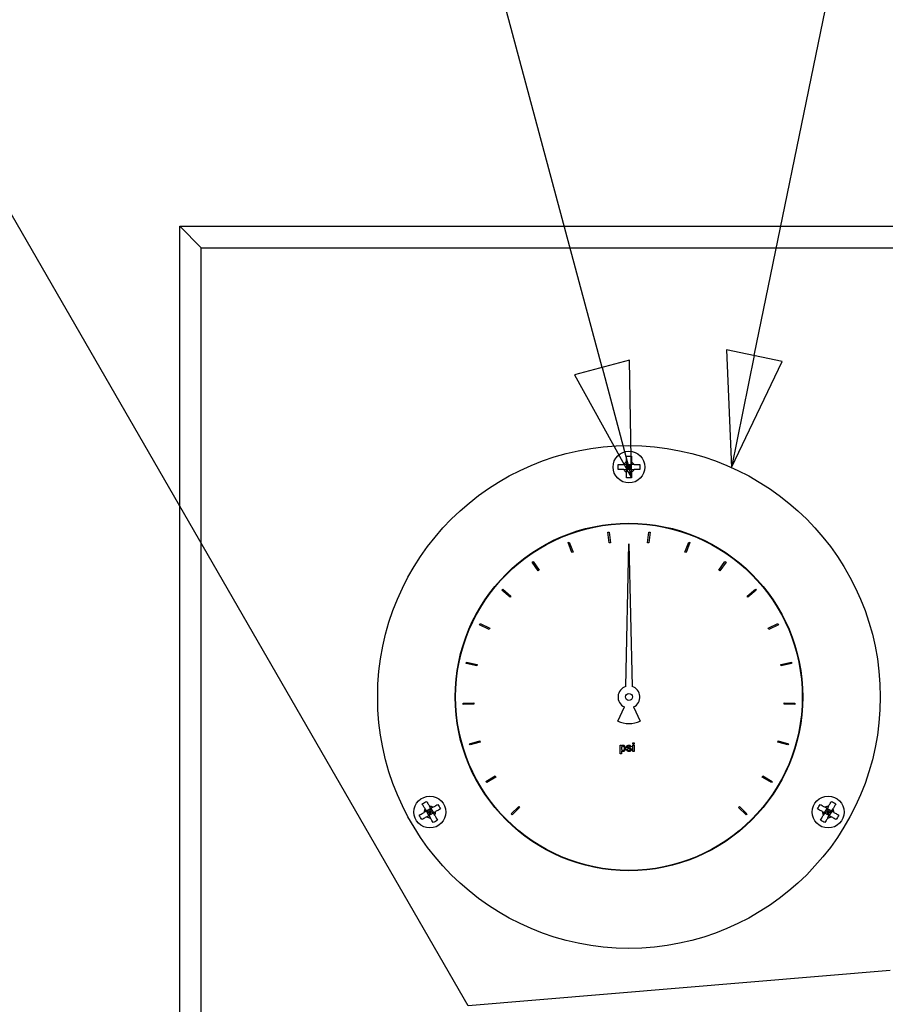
# Paper-space layout 'SHEET_3' of a CAD drawing. Header units: inches. Extents: x 3 to 360, y 8 to 227.
# Tile 36 of 117: x 34 to 44, y 187 to 199. Entities that reach past the tile are written whole.
import ezdxf

# ---------------------------------------------------------------- set-up
doc = ezdxf.new("R2010")
doc.units = ezdxf.units.IN
doc.header["$LTSCALE"] = 10.666667
doc.header["$MEASUREMENT"] = 0
doc.layers.get('0').update_dxf_attribs({"lineweight": 25})
doc.layers.add('DIMEN', color=7, linetype='Continuous', lineweight=25)
doc.styles.add('Current-ANSI', font='arial.ttf')

# ---------------------------------------------------------------- blocks, each defined once
blk = doc.blocks.new('Balloon87')
at = {"layer": 'DIMEN', "linetype": 'Continuous', "lineweight": 25}
for p, q in [((3.9759, 18.2699), (4.0592, 18.6758)), ((4.2581, 18.2572), (4.1451, 18.6787)), ((3.9453, 18.2761), (3.9508, 18.1474)), ((4.0065, 18.2636), (3.9453, 18.2761)), ((3.9759, 18.2699), (3.9508, 18.1474)), ((3.9508, 18.1474), (4.0065, 18.2636)), ((4.2883, 18.2652), (4.2279, 18.2491)), ((4.2904, 18.1364), (4.2883, 18.2652)), ((4.2581, 18.2572), (4.2904, 18.1364)), ((4.2279, 18.2491), (4.2904, 18.1364))]:
    blk.add_line(p, q, dxfattribs=at)
at = {"layer": 'DIMEN', "linetype": 'Continuous', "lineweight": 25, "flags": 128}
for points in [[(3.9453, 18.2761), (3.9508, 18.1474), (4.0065, 18.2636), (3.9453, 18.2761)], [(4.2279, 18.2491), (4.2904, 18.1364), (4.2883, 18.2652), (4.2279, 18.2491)]]:
    blk.add_lwpolyline(points, dxfattribs=at)
at = {"layer": 'DIMEN'}
blk.add_circle((4.0968, 18.8591), 0.1875, dxfattribs=at)
for points in [[(3.9453, 18.2761), (3.9508, 18.1474), (4.0065, 18.2636), (3.9453, 18.2761)], [(4.2279, 18.2491), (4.2904, 18.1364), (4.2883, 18.2652), (4.2279, 18.2491)]]:
    blk.add_solid(points, dxfattribs=at)
at = {"layer": 'DIMEN', "insert": (4.0968, 18.8602), "char_height": 0.125, "attachment_point": 5, "style": 'Current-ANSI'}
blk.add_mtext('3', dxfattribs=at)
blk = doc.blocks.new('Balloon100')
at = {"layer": 'DIMEN', "linetype": 'Continuous', "lineweight": 25}
for p, q in [((3.8091, 18.2568), (3.5643, 19.1706)), ((3.8393, 18.2649), (3.7789, 18.2487)), ((3.8415, 18.136), (3.8393, 18.2649)), ((3.8091, 18.2568), (3.8415, 18.136)), ((3.7789, 18.2487), (3.8415, 18.136))]:
    blk.add_line(p, q, dxfattribs=at)
at = {"layer": 'DIMEN', "linetype": 'Continuous', "lineweight": 25, "flags": 128}
blk.add_lwpolyline([(3.7789, 18.2487), (3.8415, 18.136), (3.8393, 18.2649), (3.7789, 18.2487)], dxfattribs=at)
at = {"layer": 'DIMEN'}
blk.add_solid([(3.7789, 18.2487), (3.8415, 18.136), (3.8393, 18.2649), (3.7789, 18.2487)], dxfattribs=at)
blk = doc.blocks.new('Balloon147')
at = {"layer": 'DIMEN', "linetype": 'Continuous', "lineweight": 25}
for p, q in [((3.6624, 17.5577), (3.0502, 18.6181)), ((3.6624, 17.5577), (3.0502, 18.6181)), ((4.1249, 17.5964), (3.6624, 17.5577))]:
    blk.add_line(p, q, dxfattribs=at)

psp = doc.layouts.new('SHEET_3')

# ---------------------------------------------------------------- linework, layer by layer
for p, q in [((35.695, 196.39), (35.945, 196.14)), ((35.695, 154.827), (35.695, 196.39)), ((35.945, 196.14), (35.695, 196.39)), ((35.695, 196.39), (59.695, 196.39)), ((35.945, 172.64), (35.945, 196.14)), ((35.945, 196.14), (59.445, 196.14)), ((40.945, 193.577), (40.915, 193.607)), ((40.915, 193.607), (40.915, 193.547)), ((40.915, 193.607), (40.975, 193.607)), ((40.915, 193.577), (40.945, 193.577)), ((40.915, 193.547), (40.945, 193.577)), ((40.975, 193.547), (40.915, 193.547)), ((40.945, 193.607), (40.945, 193.577)), ((40.975, 193.607), (40.945, 193.577)), ((40.945, 193.577), (40.975, 193.577)), ((40.945, 193.577), (40.945, 193.547)), ((40.945, 193.577), (40.975, 193.547)), ((40.975, 193.547), (40.975, 193.607)), ((40.698, 192.815), (40.713, 192.816)), ((40.713, 192.691), (40.698, 192.815)), ((40.713, 192.816), (40.728, 192.692)), ((41.163, 192.692), (41.178, 192.816)), ((41.178, 192.816), (41.193, 192.815)), ((41.193, 192.815), (41.178, 192.691)), ((40.233, 192.695), (40.247, 192.7)), ((40.278, 192.578), (40.233, 192.695)), ((40.247, 192.7), (40.292, 192.584)), ((40.728, 192.692), (40.713, 192.691)), ((40.907, 191.011), (40.945, 192.679)), ((40.945, 192.679), (40.984, 191.011)), ((41.178, 192.691), (41.163, 192.692)), ((41.599, 192.584), (41.644, 192.7)), ((41.658, 192.695), (41.613, 192.578)), ((41.644, 192.7), (41.658, 192.695)), ((40.292, 192.584), (40.278, 192.578)), ((41.613, 192.578), (41.599, 192.584)), ((39.812, 192.465), (39.824, 192.473)), ((39.884, 192.363), (39.812, 192.465)), ((39.824, 192.473), (39.896, 192.372)), ((39.896, 192.372), (39.884, 192.363)), ((41.994, 192.372), (42.067, 192.473)), ((42.007, 192.363), (41.994, 192.372)), ((42.079, 192.465), (42.007, 192.363)), ((42.067, 192.473), (42.079, 192.465)), ((39.46, 192.138), (39.469, 192.15)), ((39.555, 192.057), (39.46, 192.138)), ((39.469, 192.15), (39.565, 192.069)), ((42.326, 192.069), (42.422, 192.15)), ((42.431, 192.138), (42.336, 192.057)), ((42.422, 192.15), (42.431, 192.138)), ((39.565, 192.069), (39.555, 192.057)), ((42.336, 192.057), (42.326, 192.069)), ((39.199, 191.735), (39.205, 191.749)), ((39.311, 191.68), (39.199, 191.735)), ((39.205, 191.749), (39.318, 191.694)), ((39.318, 191.694), (39.311, 191.68)), ((42.573, 191.694), (42.686, 191.749)), ((42.58, 191.68), (42.573, 191.694)), ((42.692, 191.735), (42.58, 191.68)), ((42.686, 191.749), (42.692, 191.735)), ((39.044, 191.281), (39.048, 191.295)), ((39.167, 191.255), (39.044, 191.281)), ((39.048, 191.295), (39.17, 191.27)), ((39.17, 191.27), (39.167, 191.255)), ((42.721, 191.27), (42.843, 191.295)), ((42.724, 191.255), (42.721, 191.27)), ((42.846, 191.281), (42.724, 191.255)), ((42.843, 191.295), (42.846, 191.281)), ((39.006, 190.817), (39.131, 190.822)), ((39.007, 190.802), (39.006, 190.817)), ((39.132, 190.807), (39.007, 190.802)), ((39.131, 190.822), (39.132, 190.807)), ((40.814, 190.607), (40.892, 190.774)), ((40.999, 190.774), (41.077, 190.607)), ((42.759, 190.807), (42.76, 190.822)), ((42.884, 190.802), (42.759, 190.807)), ((42.76, 190.822), (42.885, 190.817)), ((42.885, 190.817), (42.884, 190.802)), ((39.083, 190.343), (39.203, 190.379)), ((39.088, 190.329), (39.083, 190.343)), ((39.207, 190.364), (39.088, 190.329)), ((39.203, 190.379), (39.207, 190.364)), ((40.843, 190.226), (40.843, 190.326)), ((40.843, 190.326), (40.856, 190.326)), ((40.856, 190.326), (40.856, 190.314)), ((40.971, 190.307), (40.958, 190.306)), ((40.991, 190.34), (40.991, 190.353)), ((40.991, 190.353), (41.004, 190.353)), ((41.004, 190.34), (40.991, 190.34)), ((40.991, 190.253), (40.991, 190.326)), ((40.991, 190.326), (41.004, 190.326)), ((41.004, 190.353), (41.004, 190.34)), ((41.004, 190.326), (41.004, 190.253)), ((42.684, 190.364), (42.688, 190.379)), ((42.803, 190.329), (42.684, 190.364)), ((42.688, 190.379), (42.808, 190.343)), ((42.808, 190.343), (42.803, 190.329)), ((40.856, 190.226), (40.843, 190.226)), ((40.856, 190.262), (40.856, 190.226)), ((40.916, 190.275), (40.929, 190.277)), ((41.004, 190.253), (40.991, 190.253)), ((39.274, 189.903), (39.382, 189.967)), ((39.389, 189.954), (39.282, 189.89)), ((39.382, 189.967), (39.389, 189.954)), ((42.501, 189.954), (42.509, 189.967)), ((42.609, 189.89), (42.501, 189.954)), ((42.509, 189.967), (42.617, 189.903)), ((39.282, 189.89), (39.274, 189.903)), ((42.617, 189.903), (42.609, 189.89)), ((39.568, 189.523), (39.656, 189.611)), ((39.656, 189.611), (39.667, 189.6)), ((42.224, 189.6), (42.235, 189.611)), ((42.235, 189.611), (42.323, 189.523)), ((38.629, 189.587), (38.577, 189.557)), ((38.577, 189.557), (38.618, 189.546)), ((38.607, 189.505), (38.577, 189.557)), ((38.592, 189.531), (38.618, 189.546)), ((38.618, 189.546), (38.603, 189.572)), ((38.618, 189.546), (38.607, 189.505)), ((38.607, 189.505), (38.659, 189.535)), ((38.618, 189.546), (38.629, 189.587)), ((38.618, 189.546), (38.644, 189.561)), ((38.633, 189.52), (38.618, 189.546)), ((38.659, 189.535), (38.618, 189.546)), ((38.629, 189.587), (38.659, 189.535)), ((39.578, 189.512), (39.568, 189.523)), ((39.667, 189.6), (39.578, 189.512)), ((42.313, 189.512), (42.224, 189.6)), ((42.323, 189.523), (42.313, 189.512)), ((43.232, 189.535), (43.262, 189.587)), ((43.273, 189.546), (43.232, 189.535)), ((43.232, 189.535), (43.284, 189.505)), ((43.273, 189.546), (43.247, 189.561)), ((43.273, 189.546), (43.258, 189.52)), ((43.314, 189.557), (43.262, 189.587)), ((43.262, 189.587), (43.273, 189.546)), ((43.288, 189.572), (43.273, 189.546)), ((43.273, 189.546), (43.314, 189.557)), ((43.299, 189.531), (43.273, 189.546)), ((43.284, 189.505), (43.273, 189.546)), ((43.314, 189.557), (43.284, 189.505))]:
    psp.add_line(p, q)
for centre, radius in [((40.945, 190.89), 2.937), ((40.945, 193.577), 0.186), ((40.945, 190.89), 2.031), ((40.945, 190.89), 2.026), ((40.945, 190.89), 0.0402), ((38.618, 189.546), 0.186), ((43.273, 189.546), 0.186)]:
    psp.add_circle(centre, radius)
for centre, radius, start, end in [((40.945, 193.577), 0.0665, 116.8161, 153.1839), ((40.945, 193.577), 0.0665, 26.8161, 63.1839), ((40.945, 193.577), 0.0665, 206.8161, 243.1839), ((40.945, 193.577), 0.0665, 296.8161, 333.1839), ((40.945, 190.89), 0.128, 107.496, 245), ((40.945, 190.89), 0.128, 295, 72.504), ((40.945, 190.89), 0.311, 245, 295), ((38.618, 189.546), 0.0665, 56.8161, 93.1839), ((43.273, 189.546), 0.0665, 86.8161, 123.1839), ((38.618, 189.546), 0.0665, 146.8161, 183.1839), ((38.618, 189.546), 0.0665, 236.8161, 273.1839), ((38.618, 189.546), 0.0665, 326.8161, 3.1839), ((43.273, 189.546), 0.0665, 176.8161, 213.1839), ((43.273, 189.546), 0.0665, 266.8161, 303.1839), ((43.273, 189.546), 0.0665, 356.8161, 33.1839)]:
    psp.add_arc(centre, radius, start, end)
for points, knots in [([(40.915, 193.703), (40.926, 193.704), (40.936, 193.704), (40.945, 193.704), (40.955, 193.704), (40.965, 193.704), (40.975, 193.703)], [-0.073398, -0.073398, -0.073398, -0.073398, 0, 0, 0, 0.073398, 0.073398, 0.073398, 0.073398]), ([(40.915, 193.636), (40.915, 193.649), (40.915, 193.662), (40.915, 193.685), (40.915, 193.694), (40.915, 193.703)], [0.1417473, 0.1417473, 0.1417473, 0.1417473, 0.2356694, 0.2356694, 0.3031973, 0.3031973, 0.3031973, 0.3031973]), ([(40.975, 193.703), (40.975, 193.694), (40.975, 193.685), (40.975, 193.662), (40.975, 193.649), (40.975, 193.636)], [-0.3031973, -0.3031973, -0.3031973, -0.3031973, -0.2356694, -0.2356694, -0.1417473, -0.1417473, -0.1417473, -0.1417473]), ([(40.82, 193.547), (40.819, 193.557), (40.818, 193.567), (40.818, 193.577), (40.818, 193.587), (40.819, 193.597), (40.82, 193.607)], [-0.073398, -0.073398, -0.073398, -0.073398, 0, 0, 0, 0.073398, 0.073398, 0.073398, 0.073398]), ([(40.82, 193.607), (40.828, 193.607), (40.838, 193.607), (40.86, 193.607), (40.874, 193.607), (40.886, 193.607)], [-0.3031973, -0.3031973, -0.3031973, -0.3031973, -0.2356694, -0.2356694, -0.1417473, -0.1417473, -0.1417473, -0.1417473]), ([(40.886, 193.547), (40.874, 193.547), (40.86, 193.547), (40.838, 193.547), (40.828, 193.547), (40.82, 193.547)], [0.1417473, 0.1417473, 0.1417473, 0.1417473, 0.2356694, 0.2356694, 0.3031973, 0.3031973, 0.3031973, 0.3031973]), ([(40.915, 193.451), (40.915, 193.46), (40.915, 193.469), (40.915, 193.492), (40.915, 193.505), (40.915, 193.518)], [-0.3031973, -0.3031973, -0.3031973, -0.3031973, -0.2356694, -0.2356694, -0.1417473, -0.1417473, -0.1417473, -0.1417473]), ([(40.975, 193.518), (40.975, 193.505), (40.975, 193.492), (40.975, 193.469), (40.975, 193.46), (40.975, 193.451)], [0.1417473, 0.1417473, 0.1417473, 0.1417473, 0.2356694, 0.2356694, 0.3031973, 0.3031973, 0.3031973, 0.3031973]), ([(41.005, 193.607), (41.017, 193.607), (41.031, 193.607), (41.053, 193.607), (41.063, 193.607), (41.071, 193.607)], [0.1417473, 0.1417473, 0.1417473, 0.1417473, 0.2356694, 0.2356694, 0.3031973, 0.3031973, 0.3031973, 0.3031973]), ([(41.071, 193.547), (41.063, 193.547), (41.053, 193.547), (41.031, 193.547), (41.017, 193.547), (41.005, 193.547)], [-0.3031973, -0.3031973, -0.3031973, -0.3031973, -0.2356694, -0.2356694, -0.1417473, -0.1417473, -0.1417473, -0.1417473]), ([(41.071, 193.607), (41.072, 193.597), (41.073, 193.587), (41.073, 193.577), (41.073, 193.567), (41.072, 193.557), (41.071, 193.547)], [-0.073398, -0.073398, -0.073398, -0.073398, 0, 0, 0, 0.073398, 0.073398, 0.073398, 0.073398]), ([(40.975, 193.451), (40.965, 193.45), (40.955, 193.45), (40.945, 193.45), (40.936, 193.45), (40.926, 193.45), (40.915, 193.451)], [-0.073398, -0.073398, -0.073398, -0.073398, 0, 0, 0, 0.073398, 0.073398, 0.073398, 0.073398]), ([(40.856, 190.314), (40.858, 190.317), (40.861, 190.319), (40.866, 190.323), (40.868, 190.325), (40.872, 190.327), (40.874, 190.327), (40.876, 190.327)], [0, 0, 0, 0, 0.02008113, 0.02008113, 0.03134175, 0.03134175, 0.04158961, 0.04158961, 0.04158961, 0.04158961]), ([(40.875, 190.316), (40.873, 190.316), (40.872, 190.315), (40.869, 190.314), (40.868, 190.313), (40.864, 190.31), (40.862, 190.308), (40.859, 190.303), (40.858, 190.3), (40.857, 190.295), (40.856, 190.292), (40.856, 190.289)], [0, 0, 0, 0, 0.01030096, 0.01030096, 0.02382711, 0.02382711, 0.04396093, 0.04396093, 0.06383483, 0.06383483, 0.08336605, 0.08336605, 0.08336605, 0.08336605]), ([(40.893, 190.29), (40.893, 190.293), (40.892, 190.296), (40.89, 190.303), (40.888, 190.307), (40.884, 190.311), (40.883, 190.313), (40.88, 190.315), (40.879, 190.315), (40.877, 190.316), (40.876, 190.316), (40.875, 190.316)], [0, 0, 0, 0, 0.02328501, 0.02328501, 0.05371083, 0.05371083, 0.07254537, 0.07254537, 0.08127425, 0.08127425, 0.08978115, 0.08978115, 0.08978115, 0.08978115]), ([(40.876, 190.327), (40.878, 190.327), (40.88, 190.327), (40.884, 190.326), (40.887, 190.325), (40.893, 190.321), (40.896, 190.318), (40.901, 190.311), (40.903, 190.307), (40.905, 190.298), (40.906, 190.294), (40.906, 190.29)], [0, 0, 0, 0, 0.01297392, 0.01297392, 0.02976909, 0.02976909, 0.04981851, 0.04981851, 0.07069722, 0.07069722, 0.09133475, 0.09133475, 0.09133475, 0.09133475]), ([(40.917, 190.306), (40.917, 190.308), (40.918, 190.31), (40.919, 190.313), (40.92, 190.316), (40.922, 190.319), (40.924, 190.321), (40.925, 190.322)], [0, 0, 0, 0, 0.01194979, 0.01194979, 0.02671676, 0.02671676, 0.04156343, 0.04156343, 0.04156343, 0.04156343]), ([(40.946, 190.283), (40.94, 190.285), (40.932, 190.287), (40.923, 190.294), (40.921, 190.296), (40.919, 190.299), (40.918, 190.301), (40.917, 190.304), (40.917, 190.305), (40.917, 190.306)], [0, 0, 0, 0, 0.0472126, 0.0472126, 0.0724338, 0.0724338, 0.0919175, 0.0919175, 0.1110495, 0.1110495, 0.1110495, 0.1110495]), ([(40.925, 190.322), (40.926, 190.323), (40.928, 190.324), (40.934, 190.326), (40.939, 190.327), (40.943, 190.327)], [0, 0, 0, 0, 0.01117517, 0.01117517, 0.03636815, 0.03636815, 0.03636815, 0.03636815]), ([(40.944, 190.316), (40.942, 190.316), (40.94, 190.316), (40.936, 190.314), (40.934, 190.314), (40.932, 190.312), (40.932, 190.311), (40.931, 190.31), (40.931, 190.309), (40.93, 190.308), (40.93, 190.308), (40.93, 190.308)], [0, 0, 0, 0, 0.01457017, 0.01457017, 0.03004705, 0.03004705, 0.0388717, 0.0388717, 0.04292693, 0.04292693, 0.04689858, 0.04689858, 0.04689858, 0.04689858]), ([(40.93, 190.308), (40.93, 190.307), (40.93, 190.306), (40.931, 190.305), (40.931, 190.304), (40.932, 190.304)], [0, 0, 0, 0, 0.00523905, 0.00523905, 0.01050232, 0.01050232, 0.01050232, 0.01050232]), ([(40.932, 190.304), (40.932, 190.303), (40.933, 190.303), (40.934, 190.302), (40.935, 190.301), (40.936, 190.301)], [0, 0, 0, 0, 0.00622765, 0.00622765, 0.01298927, 0.01298927, 0.01298927, 0.01298927]), ([(40.936, 190.301), (40.937, 190.3), (40.938, 190.3), (40.941, 190.299), (40.943, 190.299), (40.945, 190.298)], [0, 0, 0, 0, 0.00999013, 0.00999013, 0.02429244, 0.02429244, 0.02429244, 0.02429244]), ([(40.943, 190.327), (40.947, 190.327), (40.952, 190.327), (40.959, 190.324), (40.962, 190.322), (40.966, 190.318), (40.968, 190.316), (40.97, 190.311), (40.971, 190.309), (40.971, 190.307)], [0, 0, 0, 0, 0.03302131, 0.03302131, 0.05929167, 0.05929167, 0.07866223, 0.07866223, 0.09800819, 0.09800819, 0.09800819, 0.09800819]), ([(40.958, 190.306), (40.958, 190.307), (40.957, 190.308), (40.956, 190.31), (40.955, 190.311), (40.953, 190.313), (40.952, 190.314), (40.949, 190.315), (40.948, 190.315), (40.946, 190.316), (40.945, 190.316), (40.944, 190.316)], [0, 0, 0, 0, 0.0076472, 0.0076472, 0.01759781, 0.01759781, 0.03144334, 0.03144334, 0.03928913, 0.03928913, 0.04695985, 0.04695985, 0.04695985, 0.04695985]), ([(40.945, 190.298), (40.95, 190.296), (40.957, 190.295), (40.965, 190.29), (40.968, 190.288), (40.973, 190.284), (40.974, 190.282), (40.975, 190.28), (40.975, 190.279), (40.975, 190.277), (40.975, 190.276), (40.975, 190.275)], [0, 0, 0, 0, 0.04192613, 0.04192613, 0.05932156, 0.05932156, 0.06853406, 0.06853406, 0.07326079, 0.07326079, 0.07774767, 0.07774767, 0.07774767, 0.07774767]), ([(40.856, 190.289), (40.856, 190.286), (40.857, 190.283), (40.859, 190.276), (40.861, 190.273), (40.864, 190.268), (40.866, 190.266), (40.869, 190.265), (40.87, 190.264), (40.872, 190.264), (40.873, 190.264), (40.874, 190.264)], [0, 0, 0, 0, 0.02322829, 0.02322829, 0.05294071, 0.05294071, 0.07328238, 0.07328238, 0.08325329, 0.08325329, 0.0930071, 0.0930071, 0.0930071, 0.0930071]), ([(40.875, 190.252), (40.873, 190.252), (40.872, 190.252), (40.868, 190.254), (40.865, 190.256), (40.86, 190.259), (40.858, 190.261), (40.856, 190.262)], [0, 0, 0, 0, 0.01170431, 0.01170431, 0.03306858, 0.03306858, 0.05638212, 0.05638212, 0.05638212, 0.05638212]), ([(40.874, 190.264), (40.876, 190.264), (40.877, 190.264), (40.88, 190.265), (40.881, 190.266), (40.885, 190.269), (40.887, 190.271), (40.89, 190.276), (40.891, 190.278), (40.892, 190.284), (40.893, 190.287), (40.893, 190.29)], [0, 0, 0, 0, 0.01071139, 0.01071139, 0.02407161, 0.02407161, 0.04411211, 0.04411211, 0.06645334, 0.06645334, 0.08878224, 0.08878224, 0.08878224, 0.08878224]), ([(40.906, 190.29), (40.906, 190.286), (40.905, 190.28), (40.901, 190.27), (40.898, 190.265), (40.891, 190.258), (40.888, 190.256), (40.883, 190.254), (40.881, 190.253), (40.878, 190.252), (40.876, 190.252), (40.875, 190.252)], [0, 0, 0, 0, 0.03428, 0.03428, 0.065659, 0.065659, 0.0911704, 0.0911704, 0.1037341, 0.1037341, 0.114811, 0.114811, 0.114811, 0.114811]), ([(40.946, 190.252), (40.943, 190.252), (40.94, 190.252), (40.932, 190.255), (40.929, 190.257), (40.923, 190.261), (40.921, 190.264), (40.918, 190.268), (40.917, 190.269), (40.916, 190.272), (40.916, 190.274), (40.916, 190.275)], [0, 0, 0, 0, 0.0256107, 0.0256107, 0.0569851, 0.0569851, 0.0819046, 0.0819046, 0.093959, 0.093959, 0.1058478, 0.1058478, 0.1058478, 0.1058478]), ([(40.929, 190.277), (40.929, 190.275), (40.929, 190.274), (40.931, 190.271), (40.932, 190.27), (40.935, 190.267), (40.937, 190.266), (40.94, 190.264), (40.942, 190.264), (40.944, 190.264), (40.945, 190.264), (40.946, 190.264)], [0, 0, 0, 0, 0.01013732, 0.01013732, 0.02326384, 0.02326384, 0.04120178, 0.04120178, 0.05075493, 0.05075493, 0.06010999, 0.06010999, 0.06010999, 0.06010999]), ([(40.958, 190.28), (40.956, 190.28), (40.954, 190.281), (40.95, 190.282), (40.948, 190.283), (40.946, 190.283)], [0, 0, 0, 0, 0.01396557, 0.01396557, 0.03149901, 0.03149901, 0.03149901, 0.03149901]), ([(40.975, 190.275), (40.975, 190.274), (40.975, 190.273), (40.974, 190.269), (40.973, 190.267), (40.97, 190.262), (40.967, 190.26), (40.962, 190.256), (40.959, 190.254), (40.952, 190.252), (40.949, 190.252), (40.946, 190.252)], [0, 0, 0, 0, 0.00947177, 0.00947177, 0.02243107, 0.02243107, 0.0382997, 0.0382997, 0.05309116, 0.05309116, 0.06788305, 0.06788305, 0.06788305, 0.06788305]), ([(40.946, 190.264), (40.948, 190.263), (40.95, 190.264), (40.955, 190.265), (40.957, 190.266), (40.96, 190.268), (40.96, 190.269), (40.961, 190.271), (40.962, 190.272), (40.962, 190.273), (40.962, 190.273), (40.962, 190.274)], [0, 0, 0, 0, 0.01486204, 0.01486204, 0.0333782, 0.0333782, 0.0442094, 0.0442094, 0.04920588, 0.04920588, 0.05407376, 0.05407376, 0.05407376, 0.05407376]), ([(40.962, 190.274), (40.962, 190.275), (40.962, 190.275), (40.961, 190.277), (40.961, 190.278), (40.959, 190.279), (40.959, 190.279), (40.958, 190.28)], [0, 0, 0, 0, 0.00630231, 0.00630231, 0.01208554, 0.01208554, 0.0201736, 0.0201736, 0.0201736, 0.0201736]), ([(38.529, 189.64), (38.538, 189.646), (38.546, 189.651), (38.555, 189.656), (38.563, 189.661), (38.572, 189.665), (38.581, 189.67)], [-0.073398, -0.073398, -0.073398, -0.073398, 0, 0, 0, 0.073398, 0.073398, 0.073398, 0.073398]), ([(38.562, 189.582), (38.556, 189.593), (38.549, 189.605), (38.538, 189.624), (38.533, 189.632), (38.529, 189.64)], [0.1417473, 0.1417473, 0.1417473, 0.1417473, 0.2356694, 0.2356694, 0.3031973, 0.3031973, 0.3031973, 0.3031973]), ([(38.581, 189.67), (38.585, 189.662), (38.59, 189.654), (38.601, 189.635), (38.608, 189.623), (38.614, 189.612)], [-0.3031973, -0.3031973, -0.3031973, -0.3031973, -0.2356694, -0.2356694, -0.1417473, -0.1417473, -0.1417473, -0.1417473]), ([(38.654, 189.602), (38.665, 189.608), (38.677, 189.614), (38.696, 189.626), (38.705, 189.63), (38.712, 189.635)], [0.1417473, 0.1417473, 0.1417473, 0.1417473, 0.2356694, 0.2356694, 0.3031973, 0.3031973, 0.3031973, 0.3031973]), ([(38.712, 189.635), (38.718, 189.626), (38.723, 189.618), (38.728, 189.609), (38.733, 189.601), (38.738, 189.592), (38.742, 189.583)], [-0.073398, -0.073398, -0.073398, -0.073398, 0, 0, 0, 0.073398, 0.073398, 0.073398, 0.073398]), ([(43.149, 189.583), (43.153, 189.592), (43.158, 189.601), (43.163, 189.609), (43.168, 189.618), (43.173, 189.626), (43.179, 189.635)], [-0.073398, -0.073398, -0.073398, -0.073398, 0, 0, 0, 0.073398, 0.073398, 0.073398, 0.073398]), ([(43.179, 189.635), (43.186, 189.63), (43.195, 189.626), (43.214, 189.614), (43.226, 189.608), (43.237, 189.602)], [-0.3031973, -0.3031973, -0.3031973, -0.3031973, -0.2356694, -0.2356694, -0.1417473, -0.1417473, -0.1417473, -0.1417473]), ([(43.277, 189.612), (43.283, 189.623), (43.29, 189.635), (43.301, 189.654), (43.306, 189.662), (43.31, 189.67)], [0.1417473, 0.1417473, 0.1417473, 0.1417473, 0.2356694, 0.2356694, 0.3031973, 0.3031973, 0.3031973, 0.3031973]), ([(43.31, 189.67), (43.319, 189.665), (43.328, 189.661), (43.336, 189.656), (43.345, 189.651), (43.353, 189.646), (43.362, 189.64)], [-0.073398, -0.073398, -0.073398, -0.073398, 0, 0, 0, 0.073398, 0.073398, 0.073398, 0.073398]), ([(43.362, 189.64), (43.358, 189.632), (43.353, 189.624), (43.341, 189.605), (43.335, 189.593), (43.329, 189.582)], [-0.3031973, -0.3031973, -0.3031973, -0.3031973, -0.2356694, -0.2356694, -0.1417473, -0.1417473, -0.1417473, -0.1417473]), ([(38.494, 189.509), (38.502, 189.513), (38.51, 189.518), (38.529, 189.529), (38.541, 189.536), (38.552, 189.542)], [-0.3031973, -0.3031973, -0.3031973, -0.3031973, -0.2356694, -0.2356694, -0.1417473, -0.1417473, -0.1417473, -0.1417473]), ([(38.524, 189.457), (38.518, 189.465), (38.513, 189.474), (38.508, 189.482), (38.503, 189.491), (38.498, 189.5), (38.494, 189.509)], [-0.073398, -0.073398, -0.073398, -0.073398, 0, 0, 0, 0.073398, 0.073398, 0.073398, 0.073398]), ([(38.582, 189.49), (38.571, 189.484), (38.559, 189.477), (38.54, 189.466), (38.532, 189.461), (38.524, 189.457)], [0.1417473, 0.1417473, 0.1417473, 0.1417473, 0.2356694, 0.2356694, 0.3031973, 0.3031973, 0.3031973, 0.3031973]), ([(38.674, 189.509), (38.68, 189.499), (38.687, 189.487), (38.698, 189.467), (38.703, 189.459), (38.707, 189.452)], [0.1417473, 0.1417473, 0.1417473, 0.1417473, 0.2356694, 0.2356694, 0.3031973, 0.3031973, 0.3031973, 0.3031973]), ([(38.742, 189.583), (38.735, 189.579), (38.726, 189.574), (38.707, 189.562), (38.695, 189.556), (38.684, 189.55)], [-0.3031973, -0.3031973, -0.3031973, -0.3031973, -0.2356694, -0.2356694, -0.1417473, -0.1417473, -0.1417473, -0.1417473]), ([(43.207, 189.55), (43.196, 189.556), (43.184, 189.562), (43.165, 189.574), (43.156, 189.579), (43.149, 189.583)], [0.1417473, 0.1417473, 0.1417473, 0.1417473, 0.2356694, 0.2356694, 0.3031973, 0.3031973, 0.3031973, 0.3031973]), ([(43.184, 189.452), (43.188, 189.459), (43.193, 189.467), (43.204, 189.487), (43.211, 189.499), (43.217, 189.509)], [-0.3031973, -0.3031973, -0.3031973, -0.3031973, -0.2356694, -0.2356694, -0.1417473, -0.1417473, -0.1417473, -0.1417473]), ([(43.367, 189.457), (43.359, 189.461), (43.351, 189.466), (43.332, 189.477), (43.32, 189.484), (43.309, 189.49)], [-0.3031973, -0.3031973, -0.3031973, -0.3031973, -0.2356694, -0.2356694, -0.1417473, -0.1417473, -0.1417473, -0.1417473]), ([(43.339, 189.542), (43.35, 189.536), (43.362, 189.529), (43.381, 189.518), (43.389, 189.513), (43.397, 189.509)], [0.1417473, 0.1417473, 0.1417473, 0.1417473, 0.2356694, 0.2356694, 0.3031973, 0.3031973, 0.3031973, 0.3031973]), ([(43.397, 189.509), (43.393, 189.5), (43.388, 189.491), (43.383, 189.482), (43.378, 189.474), (43.373, 189.465), (43.367, 189.457)], [-0.073398, -0.073398, -0.073398, -0.073398, 0, 0, 0, 0.073398, 0.073398, 0.073398, 0.073398]), ([(38.655, 189.422), (38.651, 189.429), (38.646, 189.437), (38.635, 189.457), (38.628, 189.469), (38.622, 189.479)], [-0.3031973, -0.3031973, -0.3031973, -0.3031973, -0.2356694, -0.2356694, -0.1417473, -0.1417473, -0.1417473, -0.1417473]), ([(38.707, 189.452), (38.698, 189.446), (38.69, 189.441), (38.682, 189.436), (38.673, 189.431), (38.664, 189.426), (38.655, 189.422)], [-0.073398, -0.073398, -0.073398, -0.073398, 0, 0, 0, 0.073398, 0.073398, 0.073398, 0.073398]), ([(43.236, 189.422), (43.227, 189.426), (43.218, 189.431), (43.209, 189.436), (43.201, 189.441), (43.192, 189.446), (43.184, 189.452)], [-0.073398, -0.073398, -0.073398, -0.073398, 0, 0, 0, 0.073398, 0.073398, 0.073398, 0.073398]), ([(43.269, 189.479), (43.263, 189.469), (43.256, 189.457), (43.245, 189.437), (43.24, 189.429), (43.236, 189.422)], [0.1417473, 0.1417473, 0.1417473, 0.1417473, 0.2356694, 0.2356694, 0.3031973, 0.3031973, 0.3031973, 0.3031973])]:
    psp.add_open_spline(points, degree=3, knots=knots)
for points, weights in [([(40.915, 193.636), (40.915, 193.619), (40.915, 193.607)], [1, 1.19861711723, 1.33238695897]), ([(40.975, 193.607), (40.975, 193.619), (40.975, 193.636)], [1.33238695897, 1.19861711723, 1]), ([(40.915, 193.607), (40.904, 193.607), (40.886, 193.607)], [1.33238695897, 1.19861711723, 1]), ([(40.886, 193.547), (40.904, 193.547), (40.915, 193.547)], [1, 1.19861711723, 1.33238695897]), ([(40.915, 193.547), (40.915, 193.536), (40.915, 193.518)], [1.33238695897, 1.19861711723, 1]), ([(41.005, 193.607), (40.987, 193.607), (40.975, 193.607)], [1, 1.19861711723, 1.33238695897]), ([(40.975, 193.518), (40.975, 193.536), (40.975, 193.547)], [1, 1.19861711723, 1.33238695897]), ([(40.975, 193.547), (40.987, 193.547), (41.005, 193.547)], [1.33238695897, 1.19861711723, 1]), ([(38.629, 189.587), (38.623, 189.597), (38.614, 189.612)], [1.33238695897, 1.19861711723, 1]), ([(43.277, 189.612), (43.268, 189.597), (43.262, 189.587)], [1, 1.19861711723, 1.33238695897]), ([(38.577, 189.557), (38.567, 189.551), (38.552, 189.542)], [1.33238695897, 1.19861711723, 1]), ([(38.562, 189.582), (38.571, 189.567), (38.577, 189.557)], [1, 1.19861711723, 1.33238695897]), ([(38.582, 189.49), (38.597, 189.499), (38.607, 189.505)], [1, 1.19861711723, 1.33238695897]), ([(38.607, 189.505), (38.613, 189.495), (38.622, 189.479)], [1.33238695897, 1.19861711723, 1]), ([(38.654, 189.602), (38.639, 189.593), (38.629, 189.587)], [1, 1.19861711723, 1.33238695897]), ([(38.659, 189.535), (38.669, 189.541), (38.684, 189.55)], [1.33238695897, 1.19861711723, 1]), ([(38.674, 189.509), (38.665, 189.525), (38.659, 189.535)], [1, 1.19861711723, 1.33238695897]), ([(43.207, 189.55), (43.222, 189.541), (43.232, 189.535)], [1, 1.19861711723, 1.33238695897]), ([(43.232, 189.535), (43.226, 189.525), (43.217, 189.509)], [1.33238695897, 1.19861711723, 1]), ([(43.262, 189.587), (43.252, 189.593), (43.237, 189.602)], [1.33238695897, 1.19861711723, 1]), ([(43.269, 189.479), (43.278, 189.495), (43.284, 189.505)], [1, 1.19861711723, 1.33238695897]), ([(43.284, 189.505), (43.294, 189.499), (43.309, 189.49)], [1.33238695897, 1.19861711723, 1]), ([(43.314, 189.557), (43.32, 189.567), (43.329, 189.582)], [1.33238695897, 1.19861711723, 1]), ([(43.339, 189.542), (43.324, 189.551), (43.314, 189.557)], [1, 1.19861711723, 1.33238695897])]:
    psp.add_rational_spline(points, weights, degree=2)

# ---------------------------------------------------------------- block references
at = {"layer": 'DIMEN', "xscale": 10.66666666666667, "yscale": 10.66666666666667, "zscale": 10.66666666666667}
for name in ['Balloon100', 'Balloon87', 'Balloon147']:
    psp.add_blockref(name, (0, 0), dxfattribs=at)

doc.saveas('drawing.dxf')
